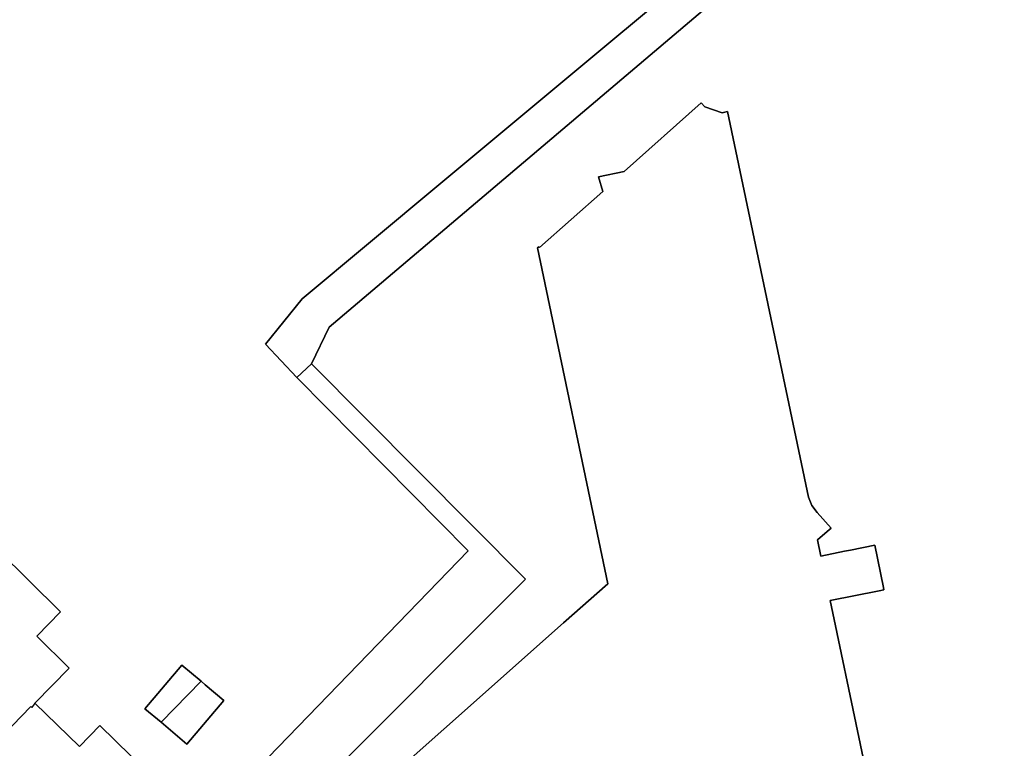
# Model space of a CAD drawing. Header units: metres. Extents: x 197147 to 199131, y 355511 to 356703.
# Tile 61 of 225: x 197736 to 197796, y 356255 to 356299. Entities that reach past the tile are written whole.
import ezdxf

# ---------------------------------------------------------------- set-up
doc = ezdxf.new("R2010")
doc.units = ezdxf.units.M
for name, color, linetype in [('B-WE-OG-BEBOUWING-GV', 252, 'Continuous'), ('B-WE-OG-TERREIN_ERF-GV', 252, 'Continuous'), ('B-WE-VH-VERHARDING_HALFVERHARDING-GV', 253, 'Continuous')]:
    doc.layers.add(name, color=color, linetype=linetype)

msp = doc.modelspace()

# ---------------------------------------------------------------- linework, layer by layer
at = {"layer": 'B-WE-OG-BEBOUWING-GV', "flags": 128}
for points in [[(197787.72, 356251.05), (197785.419, 356262.043), (197785.099, 356263.574), (197788.068, 356264.176), (197788.351, 356264.234), (197788.323, 356264.371), (197787.801, 356266.945), (197786.318, 356266.645), (197785.956, 356266.571), (197784.532, 356266.283), (197784.326, 356267.268), (197784.906, 356267.762), (197785.15, 356267.97), (197784.3, 356268.92), (197783.973, 356269.355), (197783.77, 356269.86), (197778.86, 356293.25), (197778.53, 356293.18), (197777.48, 356293.53), (197777.27, 356293.77), (197772.58, 356289.61), (197771.03, 356289.28), (197771.285, 356288.389), (197767.454, 356284.992), (197767.407, 356285.045), (197767.333, 356284.98), (197771.593, 356264.591), (197768.9, 356262.22), (197754.377, 356249.323)], [(197736.815, 356257.356), (197738.898, 356259.488), (197736.922, 356261.43), (197738.366, 356262.899), (197734.558, 356266.641), (197730.789, 356262.804)], [(197746.902, 356258.682), (197745.734, 356259.67), (197743.493, 356257.02), (197744.469, 356256.195)], [(197748.272, 356257.523), (197747.153, 356258.47), (197746.902, 356258.682), (197744.469, 356256.195), (197746.031, 356254.873), (197748.272, 356257.523)], [(197742.639, 356254.166), (197740.762, 356256.001), (197739.511, 356254.721), (197736.815, 356257.356), (197736.63, 356257.096), (197736.564, 356257.161), (197729.973, 356250.339), (197734.546, 356245.87)]]:
    msp.add_lwpolyline(points, dxfattribs=at)
at = {"layer": 'B-WE-OG-TERREIN_ERF-GV', "flags": 128}
for points in [[(197788.622, 356308.921), (197754.669, 356280.167), (197753.599, 356277.95), (197766.603, 356264.88), (197741.659, 356239.93)], [(197734.558, 356266.641), (197738.366, 356262.899), (197736.922, 356261.43), (197738.898, 356259.488), (197736.815, 356257.356), (197739.511, 356254.721), (197740.762, 356256.001), (197742.639, 356254.166), (197742.743, 356254.065), (197744.784, 356252.128), (197743.254, 356250.615), (197745.509, 356248.411), (197763.118, 356266.604), (197754.52, 356275.294), (197752.716, 356277.117), (197750.806, 356279.14), (197753.046, 356281.886), (197757.074, 356285.243), (197761.464, 356288.902), (197783.784, 356307.502)], [(197754.377, 356249.323), (197768.9, 356262.22), (197771.593, 356264.591), (197767.333, 356284.98), (197767.407, 356285.045), (197767.454, 356284.992), (197771.285, 356288.389), (197771.03, 356289.28), (197772.58, 356289.61), (197777.27, 356293.77), (197777.48, 356293.53), (197778.53, 356293.18), (197778.86, 356293.25), (197783.77, 356269.86), (197783.973, 356269.355), (197784.3, 356268.92), (197785.15, 356267.97), (197784.906, 356267.762), (197784.326, 356267.268), (197784.532, 356266.283), (197785.956, 356266.571), (197786.318, 356266.645), (197787.801, 356266.945), (197788.323, 356264.371), (197788.351, 356264.234), (197788.068, 356264.176), (197785.099, 356263.574), (197785.419, 356262.043), (197787.72, 356251.05)], [(197747.153, 356258.47), (197748.272, 356257.523), (197746.031, 356254.873), (197744.469, 356256.195), (197743.493, 356257.02), (197745.734, 356259.67), (197746.902, 356258.682), (197747.153, 356258.47)]]:
    msp.add_lwpolyline(points, dxfattribs=at)
at = {"layer": 'B-WE-VH-VERHARDING_HALFVERHARDING-GV', "flags": 128}
for points in [[(197784.835, 356308.443), (197783.784, 356307.502), (197761.464, 356288.902), (197757.074, 356285.243), (197753.046, 356281.886), (197750.806, 356279.14), (197752.716, 356277.117), (197753.599, 356277.95), (197754.669, 356280.167), (197788.622, 356308.921), (197795.665, 356316.273), (197794.924, 356317.027), (197790.524, 356313.535), (197784.835, 356308.443)], [(197752.716, 356277.117), (197754.52, 356275.294), (197763.118, 356266.604), (197745.509, 356248.411), (197738.883, 356241.631), (197740.833, 356239.729), (197741.385, 356240.238), (197741.659, 356239.93), (197766.603, 356264.88), (197753.599, 356277.95)]]:
    msp.add_lwpolyline(points, dxfattribs=at)

doc.saveas('drawing.dxf')
